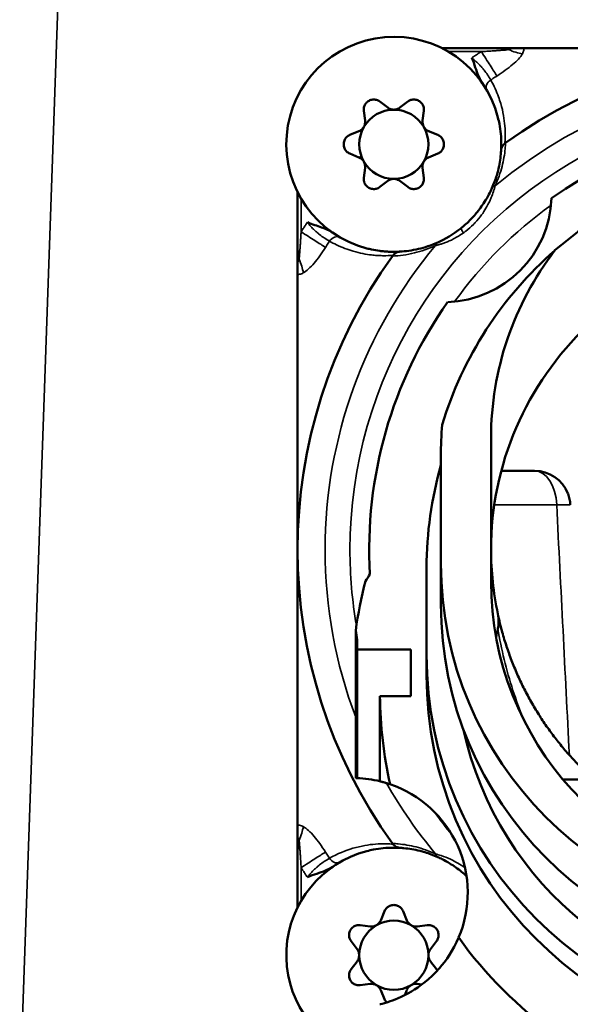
# Model space of a CAD drawing. Header units: inches. Extents: x 0 to 234, y 0 to 165.
# Tile 44 of 85: x 61.874 to 62.479, y 127.808 to 128.889. Entities that reach past the tile are written whole.
import ezdxf

# ---------------------------------------------------------------- set-up
doc = ezdxf.new("R2010")
doc.units = ezdxf.units.IN
doc.header["$LTSCALE"] = 10
doc.header["$MEASUREMENT"] = 0
doc.layers.add('Visible (ANSI)', color=7, linetype='Continuous', lineweight=50)
doc.layers.add('Visible Narrow (ANSI)', color=7, linetype='Continuous', lineweight=35)

msp = doc.modelspace()

# ---------------------------------------------------------------- linework, layer by layer
at = {"layer": 'Visible (ANSI)'}
for p, q in [((62.3786, 128.8583), (62.3376, 128.8583)), ((62.2783, 128.7929), (62.2696, 128.7995)), ((62.3003, 128.7995), (62.2917, 128.7929)), ((62.252, 128.7893), (62.2534, 128.7786)), ((62.3165, 128.7786), (62.3179, 128.7893)), ((62.2467, 128.7669), (62.2367, 128.7628)), ((62.3333, 128.7628), (62.3232, 128.7669)), ((62.2367, 128.7424), (62.2467, 128.7382)), ((62.3232, 128.7382), (62.3333, 128.7424)), ((62.4041, 128.7502), (62.4041, 128.7502)), ((62.2534, 128.7266), (62.252, 128.7158)), ((62.3179, 128.7158), (62.3165, 128.7266)), ((62.2696, 128.7057), (62.2783, 128.7123)), ((62.2917, 128.7123), (62.3003, 128.7057)), ((62.1792, 128.7), (62.1792, 128.6589)), ((62.3918, 128.4297), (62.3918, 128.2722)), ((62.3367, 128.2919), (62.3367, 128.41)), ((62.4031, 128.3938), (62.4397, 128.3938)), ((62.3367, 128.2919), (62.3367, 128.2473)), ((62.3209, 128.1916), (62.3209, 128.2875)), ((62.2431, 128.2185), (62.2431, 128.0562)), ((62.3038, 128.1975), (62.2446, 128.1975)), ((62.2446, 128.0562), (62.2446, 128.1975)), ((62.3038, 128.1464), (62.3038, 128.1975)), ((62.3209, 128.1694), (62.3209, 128.1916)), ((62.2698, 128.1464), (62.3038, 128.1464)), ((62.2698, 128.1464), (62.2698, 128.0527)), ((62.9899, 128.0547), (62.4709, 128.0547)), ((62.2873, 127.9809), (62.2873, 127.9809)), ((62.1792, 127.9554), (62.1792, 127.9143)), ((62.2748, 127.9101), (62.2706, 127.9)), ((62.2993, 127.9), (62.2952, 127.9101)), ((62.259, 127.8933), (62.2482, 127.8947)), ((62.3217, 127.8947), (62.3109, 127.8933)), ((62.238, 127.8771), (62.2447, 127.8685)), ((62.3253, 127.8685), (62.3319, 127.8771)), ((62.2447, 127.855), (62.238, 127.8464)), ((62.3319, 127.8464), (62.3253, 127.855)), ((62.2482, 127.8288), (62.259, 127.8302)), ((62.2706, 127.8235), (62.2748, 127.8134)), ((62.297, 127.8178), (62.2993, 127.8235)), ((62.3109, 127.8302), (62.3159, 127.8295))]:
    msp.add_line(p, q, dxfattribs=at)
for centre, radius, start, end in [((62.285, 128.7526), 0.1181, 14.4745, 255.5244), ((62.7304, 128.3072), 0.5512, 54.1808, 125.8195), ((62.285, 128.7526), 0.038, 90, 150), ((62.285, 128.7526), 0.038, 30, 90), ((62.7304, 128.3072), 0.4724, 54.8315, 125.1685), ((62.285, 128.7526), 0.038, 150, 210), ((62.285, 128.7526), 0.038, 330, 30), ((62.285, 128.7526), 0.038, 210, 270), ((62.285, 128.7526), 0.038, 270, 330), ((62.3402, 128.6973), 0.1181, 271.9209, 358.0791), ((62.7304, 128.3072), 0.5512, 144.181, 215.8195), ((62.7304, 128.3072), 0.3386, 133.3859, 180), ((62.7304, 128.41), 0.3937, 174.9696, 180), ((62.7304, 128.2875), 0.4094, 164.0576, 180), ((62.4397, 128.3544), 0.0394, 21.8226, 90), ((62.7304, 128.2919), 0.3937, 180, 0), ((62.2029, 128.3097), 0.063, 323.9325, 332.2863), ((62.7304, 128.1497), 0.4921, 165.5367, 171.9633), ((62.7304, 128.2722), 0.3386, 180, 349.7406), ((62.7304, 128.2473), 0.3937, 180, 0), ((62.1819, 128.2037), 0.063, 354.375, 13.5675), ((62.7304, 128.1916), 0.4094, 180, 0), ((62.7304, 128.1694), 0.4094, 180, 0), ((62.7304, 128.1497), 0.4606, 180.4142, 192.5567), ((62.7304, 128.1916), 0.378, 192.4201, 347.5799), ((62.2402, 127.9303), 0.126, 76.4396, 88.0353), ((62.2402, 127.9303), 0.126, 337.006, 71.2265), ((62.285, 127.8617), 0.1181, 104.4745, 249.2367), ((62.285, 127.8617), 0.038, 60, 120), ((62.285, 127.8617), 0.038, 120, 180), ((62.285, 127.8617), 0.038, 0, 60), ((62.7304, 128.1497), 0.4606, 215.6759, 234.4252), ((62.285, 127.8617), 0.038, 180, 240), ((62.285, 127.8617), 0.038, 300, 0), ((62.285, 127.8617), 0.038, 240, 300)]:
    msp.add_arc(centre, radius, start, end, dxfattribs=at)
for centre, major_axis, ratio, start_param, end_param in [((62.3275, 128.7771), (-0.00551, 0.00955), 0.999801, 0.91657, 2.22581), ((62.4111, 128.7563), (-0.0078, -0.00557), 0.011902, 5.140521, 5.267876), ((62.2425, 128.7281), (-0.00551, 0.00955), 0.999801, 4.058163, 5.367403), ((62.7304, 128.3268), (-0.3548, 0.2043), 0.999978, 5.949714, 6.514249), ((62.7304, 128.4297), (0.0779, 0.3295), 0.999999, 1.147318, 1.802925), ((62.2812, 128.6264), (-0.00557, -0.0078), 0.011908, 4.157192, 4.285175), ((62.7304, 128.3072), (0.1078, 0.46), 0.999995, 1.187298, 1.857813), ((62.7303, 128.3072), (-0.0532, 0.3343), 0.999871, 1.412901, 1.622809), ((62.7304, 128.1497), (0.026, 0.3376), 0.99999, 1.437833, 1.465814), ((62.2812, 127.9879), (0.00557, -0.0078), 0.011902, 5.140533, 5.267875), ((62.2604, 127.9042), (-0.00955, -0.00551), 0.999801, 0.91657, 2.22581), ((62.3095, 127.8193), (-0.00955, -0.00551), 0.999801, 4.058163, 5.367403)]:
    msp.add_ellipse(centre, major_axis=major_axis, ratio=ratio, start_param=start_param, end_param=end_param, dxfattribs=at)
for points, knots in [([(62.4021, 128.8583), (62.3996, 128.8583), (62.3945, 128.8583), (62.3864, 128.8583), (62.3812, 128.8583), (62.3786, 128.8583)], [0.000002, 0.000002, 0.000002, 0.000002, 0.3333333, 0.6666667, 1, 1, 1, 1]), ([(62.413, 128.8573), (62.4129, 128.8574), (62.4128, 128.8574), (62.4127, 128.8574), (62.4126, 128.8575), (62.4125, 128.8575), (62.4123, 128.8575), (62.4122, 128.8575), (62.412, 128.8576), (62.4119, 128.8576), (62.4117, 128.8576), (62.4115, 128.8576), (62.4114, 128.8577), (62.4112, 128.8577), (62.411, 128.8577), (62.4108, 128.8577), (62.4107, 128.8577), (62.4105, 128.8578), (62.4103, 128.8578), (62.4101, 128.8578), (62.4099, 128.8578), (62.4097, 128.8578), (62.4096, 128.8578), (62.4094, 128.8578), (62.4092, 128.8579), (62.4089, 128.8579), (62.4087, 128.8579), (62.4085, 128.8579), (62.4082, 128.8579), (62.408, 128.8579), (62.4077, 128.8579), (62.4074, 128.858), (62.4072, 128.858), (62.4069, 128.858), (62.4066, 128.858), (62.4063, 128.858), (62.406, 128.858), (62.4057, 128.858), (62.4054, 128.8581), (62.405, 128.8581), (62.4047, 128.8581), (62.4043, 128.8581), (62.404, 128.8581), (62.4036, 128.8581), (62.4032, 128.8581), (62.4028, 128.8581), (62.4024, 128.8581), (62.402, 128.8581), (62.4016, 128.8582)], [0, 0, 0, 0, 0.0625, 0.0625, 0.0625, 0.125, 0.125, 0.125, 0.1875, 0.1875, 0.1875, 0.25, 0.25, 0.25, 0.3125, 0.3125, 0.3125, 0.375, 0.375, 0.375, 0.4375, 0.4375, 0.4375, 0.5, 0.5, 0.5, 0.5625, 0.5625, 0.5625, 0.625, 0.625, 0.625, 0.6875, 0.6875, 0.6875, 0.75, 0.75, 0.75, 0.8125, 0.8125, 0.8125, 0.875, 0.875, 0.875, 0.9375, 0.9375, 0.9375, 1, 1, 1, 1]), ([(62.428, 128.8583), (62.4244, 128.8583), (62.4211, 128.8583), (62.4175, 128.8583), (62.4161, 128.8583), (62.4135, 128.8583), (62.4123, 128.8583), (62.4083, 128.8583), (62.405, 128.8583), (62.4021, 128.8583)], [0.0001853, 0.0001853, 0.0001853, 0.0001853, 0.0325063, 0.0325063, 0.0532043, 0.0532043, 0.0697125, 0.0697125, 0.1110742, 0.1110742, 0.1110742, 0.1110742]), ([(62.4112, 128.8567), (62.4119, 128.8568), (62.413, 128.857), (62.4131, 128.8572), (62.413, 128.8573)], [0, 0, 0, 0, 0.5, 0.9997604, 0.9997604, 0.9997604, 0.9997604]), ([(62.428, 128.8583), (62.4328, 128.8583), (62.4375, 128.8583), (62.4714, 128.8583), (62.5, 128.8583), (62.5445, 128.8583), (62.5668, 128.8583), (62.6048, 128.8583), (62.6279, 128.8583), (62.6588, 128.8583), (62.6724, 128.8583), (62.6911, 128.8583), (62.6987, 128.8583), (62.7144, 128.8583), (62.7226, 128.8583), (62.7304, 128.8583)], [12.5878761, 12.5878761, 12.5878761, 12.5878761, 12.6260332, 12.6260332, 12.8627505, 12.8627505, 13.0364243, 13.0364243, 13.2173923, 13.2173923, 13.3208791, 13.3208791, 13.3799454, 13.3799454, 13.4390117, 13.4390117, 13.4390117, 13.4390117]), ([(62.252, 128.7893), (62.2519, 128.7898), (62.2519, 128.7903), (62.2519, 128.7922), (62.2522, 128.7936), (62.2533, 128.7964), (62.2542, 128.7976), (62.2561, 128.7996), (62.2574, 128.8004), (62.2601, 128.8015), (62.2615, 128.8018), (62.2629, 128.8018), (62.2643, 128.8018), (62.2658, 128.8015), (62.268, 128.8006), (62.2689, 128.8001), (62.2696, 128.7995)], [-0.04602563, -0.04602563, -0.04602563, -0.04602563, -0.04238012, -0.04238012, -0.03173215, -0.03173215, -0.02108417, -0.02108417, -0.01054208, -0.01054208, 0, 0, 0, 0.01063891, 0.01063891, 0.01767518, 0.01767518, 0.01767518, 0.01767518]), ([(62.3003, 128.7995), (62.3011, 128.8001), (62.3019, 128.8006), (62.3042, 128.8015), (62.3056, 128.8018), (62.307, 128.8018), (62.3084, 128.8018), (62.3099, 128.8015), (62.3126, 128.8004), (62.3138, 128.7996), (62.3158, 128.7976), (62.3166, 128.7964), (62.3178, 128.7936), (62.318, 128.7922), (62.318, 128.7903), (62.318, 128.7898), (62.3179, 128.7893)], [-0.01767518, -0.01767518, -0.01767518, -0.01767518, -0.01063891, -0.01063891, 0, 0, 0, 0.01054208, 0.01054208, 0.02108417, 0.02108417, 0.03173215, 0.03173215, 0.04238012, 0.04238012, 0.04602563, 0.04602563, 0.04602563, 0.04602563]), ([(62.2783, 128.7929), (62.279, 128.7923), (62.2799, 128.7918), (62.2821, 128.7909), (62.2836, 128.7906), (62.285, 128.7906), (62.2864, 128.7906), (62.2878, 128.7909), (62.2901, 128.7918), (62.2909, 128.7923), (62.2917, 128.7929)], [0.15308194, 0.15308194, 0.15308194, 0.15308194, 0.16005041, 0.16005041, 0.17064651, 0.17064651, 0.17064651, 0.18118154, 0.18118154, 0.18820693, 0.18820693, 0.18820693, 0.18820693]), ([(62.2467, 128.7669), (62.2481, 128.7675), (62.2493, 128.7684), (62.2513, 128.7703), (62.2521, 128.7716), (62.2532, 128.7743), (62.2535, 128.7757), (62.2535, 128.7776), (62.2535, 128.7781), (62.2534, 128.7786)], [0.09600717, 0.09600717, 0.09600717, 0.09600717, 0.10666737, 0.10666737, 0.11720858, 0.11720858, 0.12774978, 0.12774978, 0.13136891, 0.13136891, 0.13136891, 0.13136891]), ([(62.4029, 128.746), (62.4029, 128.7469), (62.403, 128.749), (62.4031, 128.7545), (62.4028, 128.763), (62.4014, 128.7733), (62.4, 128.7797), (62.3993, 128.7821)], [0.0000192, 0.0000192, 0.0000192, 0.0000192, 0.1068816, 0.206117, 0.4045877, 0.5633643, 0.6566479, 0.6566479, 0.6566479, 0.6566479]), ([(62.2367, 128.7628), (62.2367, 128.7628), (62.2367, 128.7628), (62.2353, 128.7622), (62.234, 128.7613), (62.2321, 128.7594), (62.2312, 128.7582), (62.2301, 128.7554), (62.2299, 128.754), (62.2299, 128.7512), (62.2301, 128.7497), (62.2312, 128.747), (62.2321, 128.7458), (62.234, 128.7438), (62.2353, 128.743), (62.2367, 128.7424), (62.2367, 128.7424), (62.2367, 128.7424)], [0.01072258, 0.01072258, 0.01072258, 0.01072258, 0.01074782, 0.01074782, 0.02149565, 0.02149565, 0.03203332, 0.03203332, 0.042571, 0.042571, 0.05310867, 0.05310867, 0.06364635, 0.06364635, 0.07439417, 0.07439417, 0.07441942, 0.07441942, 0.07441942, 0.07441942]), ([(62.3333, 128.7628), (62.3333, 128.7628), (62.3333, 128.7628), (62.3347, 128.7622), (62.3359, 128.7613), (62.3379, 128.7594), (62.3387, 128.7582), (62.3398, 128.7554), (62.3401, 128.754), (62.3401, 128.7512), (62.3398, 128.7497), (62.3387, 128.747), (62.3379, 128.7458), (62.3359, 128.7438), (62.3347, 128.743), (62.3333, 128.7424), (62.3333, 128.7424), (62.3333, 128.7424)], [-0.15954975, -0.15954975, -0.15954975, -0.15954975, -0.15952451, -0.15952451, -0.14877668, -0.14877668, -0.13823901, -0.13823901, -0.12770133, -0.12770133, -0.11716366, -0.11716366, -0.10662598, -0.10662598, -0.09587816, -0.09587816, -0.09585292, -0.09585292, -0.09585292, -0.09585292]), ([(62.407, 128.7535), (62.4064, 128.753), (62.4058, 128.7526), (62.4053, 128.752), (62.405, 128.7516), (62.4046, 128.7511), (62.4043, 128.7506), (62.4042, 128.7505), (62.4042, 128.7504), (62.4041, 128.7502)], [0.0000022, 0.0000022, 0.0000022, 0.0000022, 0.00568238, 0.00568238, 0.00568238, 0.01018483, 0.01018483, 0.01018483, 0.01146957, 0.01146957, 0.01146957, 0.01146957]), ([(62.3927, 128.7043), (62.3949, 128.7092), (62.3967, 128.7139), (62.3986, 128.7203), (62.3991, 128.722), (62.4003, 128.7269), (62.4009, 128.73), (62.4019, 128.7359), (62.4023, 128.7388), (62.4027, 128.7431), (62.4028, 128.7446), (62.4029, 128.746)], [0, 0, 0, 0, 0.3173022, 0.3173022, 0.4427373, 0.4427373, 0.6641059, 0.6641059, 0.8854745, 0.8854745, 1, 1, 1, 1]), ([(62.4041, 128.7502), (62.4039, 128.7498), (62.4037, 128.7493), (62.4035, 128.7489), (62.4033, 128.7484), (62.4032, 128.748), (62.4031, 128.7475), (62.403, 128.747), (62.4029, 128.7465), (62.4029, 128.746)], [0, 0, 0, 0, 0.3333333, 0.3333333, 0.3333333, 0.6666667, 0.6666667, 0.6666667, 1, 1, 1, 1]), ([(62.3232, 128.7382), (62.3219, 128.7377), (62.3206, 128.7368), (62.3187, 128.7349), (62.3178, 128.7336), (62.3167, 128.7309), (62.3164, 128.7294), (62.3164, 128.7276), (62.3165, 128.7271), (62.3165, 128.7266)], [0.01067827, 0.01067827, 0.01067827, 0.01067827, 0.02133847, 0.02133847, 0.03187968, 0.03187968, 0.04242088, 0.04242088, 0.04604001, 0.04604001, 0.04604001, 0.04604001]), ([(62.9988, 128.6361), (62.9897, 128.6439), (62.98, 128.6517), (62.9414, 128.6795), (62.9049, 128.6998), (62.822, 128.7283), (62.7754, 128.7363), (62.6853, 128.7363), (62.6388, 128.7283), (62.5559, 128.6998), (62.5194, 128.6795), (62.4808, 128.6517), (62.4711, 128.6439), (62.462, 128.6361)], [-2.210508, -2.210508, -2.210508, -2.210508, -2.087136, -2.087136, -1.743871, -1.743871, -1.400606, -1.400606, -1.057341, -1.057341, -0.714077, -0.714077, -0.590706, -0.590706, -0.590706, -0.590706]), ([(62.2696, 128.7057), (62.2696, 128.7057), (62.2696, 128.7057), (62.2685, 128.7048), (62.2671, 128.7041), (62.2644, 128.7034), (62.2629, 128.7033), (62.26, 128.7037), (62.2586, 128.7042), (62.2574, 128.7049), (62.2562, 128.7055), (62.2551, 128.7065), (62.2533, 128.7088), (62.2526, 128.7102), (62.2519, 128.7129), (62.2518, 128.7144), (62.252, 128.7158), (62.252, 128.7158), (62.252, 128.7158)], [-0.03184842, -0.03184842, -0.03184842, -0.03184842, -0.03182317, -0.03182317, -0.02107535, -0.02107535, -0.01053767, -0.01053767, 0, 0, 0, 0.01053767, 0.01053767, 0.02107535, 0.02107535, 0.03182317, 0.03182317, 0.03184842, 0.03184842, 0.03184842, 0.03184842]), ([(62.2917, 128.7123), (62.2909, 128.7128), (62.2901, 128.7133), (62.2878, 128.7143), (62.2864, 128.7146), (62.285, 128.7146), (62.2836, 128.7146), (62.2821, 128.7143), (62.2799, 128.7133), (62.279, 128.7128), (62.2783, 128.7123)], [0.15308598, 0.15308598, 0.15308598, 0.15308598, 0.16011137, 0.16011137, 0.17064641, 0.17064641, 0.17064641, 0.18118144, 0.18118144, 0.18820683, 0.18820683, 0.18820683, 0.18820683]), ([(62.3179, 128.7158), (62.3179, 128.7158), (62.3179, 128.7158), (62.3181, 128.7144), (62.318, 128.7129), (62.3173, 128.7102), (62.3167, 128.7088), (62.3149, 128.7065), (62.3137, 128.7055), (62.3125, 128.7049), (62.3113, 128.7042), (62.3099, 128.7037), (62.307, 128.7033), (62.3055, 128.7034), (62.3029, 128.7041), (62.3015, 128.7048), (62.3003, 128.7057), (62.3003, 128.7057), (62.3003, 128.7057)], [-0.03184842, -0.03184842, -0.03184842, -0.03184842, -0.03182317, -0.03182317, -0.02107535, -0.02107535, -0.01053767, -0.01053767, 0, 0, 0, 0.01053767, 0.01053767, 0.02107535, 0.02107535, 0.03182317, 0.03182317, 0.03184842, 0.03184842, 0.03184842, 0.03184842]), ([(62.3586, 128.6602), (62.3619, 128.6628), (62.3651, 128.6657), (62.3711, 128.6717), (62.374, 128.6748), (62.3783, 128.6802), (62.3799, 128.6823), (62.383, 128.6866), (62.3844, 128.6888), (62.3875, 128.6939), (62.3891, 128.6967), (62.3913, 128.7011), (62.3921, 128.7028), (62.3927, 128.7043)], [0, 0, 0, 0, 0.221262, 0.221262, 0.442524, 0.442524, 0.580812, 0.580812, 0.719101, 0.719101, 0.891962, 0.891962, 1, 1, 1, 1]), ([(62.1792, 128.6355), (62.1792, 128.6382), (62.1792, 128.6436), (62.1792, 128.6518), (62.1792, 128.6566), (62.1792, 128.6589)], [0.0000018, 0.0000018, 0.0000018, 0.0000018, 0.3333333, 0.6666667, 1, 1, 1, 1]), ([(62.2915, 128.6347), (62.2981, 128.635), (62.3112, 128.6368), (62.3259, 128.6415), (62.3333, 128.6448)], [0, 0, 0, 0, 0.518326, 1, 1, 1, 1]), ([(62.1792, 128.6355), (62.1792, 128.6325), (62.1792, 128.6292), (62.1792, 128.6253), (62.1792, 128.6241), (62.1792, 128.6215), (62.1792, 128.6201), (62.1792, 128.6165), (62.1792, 128.6132), (62.1793, 128.6096)], [0.000001, 0.000001, 0.000001, 0.000001, 0.02258915, 0.02258915, 0.03157057, 0.03157057, 0.04290141, 0.04290141, 0.06053469, 0.06053469, 0.06053469, 0.06053469]), ([(62.2554, 128.6382), (62.2572, 128.6378), (62.2589, 128.6374), (62.2605, 128.637), (62.2637, 128.6364), (62.2667, 128.6359), (62.2695, 128.6355), (62.2713, 128.6353), (62.273, 128.6351), (62.2746, 128.6349), (62.2762, 128.6348), (62.2778, 128.6347), (62.2792, 128.6346), (62.281, 128.6345), (62.2827, 128.6345), (62.2842, 128.6345), (62.2873, 128.6345), (62.2897, 128.6346), (62.2913, 128.6347), (62.2914, 128.6347), (62.2915, 128.6347), (62.2915, 128.6347)], [0.343259, 0.343259, 0.343259, 0.343259, 0.4088496, 0.4088496, 0.4088496, 0.5358708, 0.5358708, 0.5358708, 0.6152591, 0.6152591, 0.6152591, 0.6946473, 0.6946473, 0.6946473, 0.7938827, 0.7938827, 0.7938827, 0.9923533, 0.9923533, 0.9923533, 0.9998607, 0.9998607, 0.9998607, 0.9998607]), ([(62.1792, 128.3072), (62.1792, 128.3149), (62.1792, 128.3231), (62.1792, 128.3389), (62.1792, 128.3465), (62.1792, 128.3651), (62.1792, 128.3788), (62.1792, 128.4096), (62.1792, 128.4328), (62.1792, 128.4707), (62.1792, 128.4931), (62.1792, 128.5376), (62.1792, 128.5662), (62.1792, 128.6001), (62.1792, 128.6048), (62.1793, 128.6096)], [-13.4391115, -13.4391115, -13.4391115, -13.4391115, -13.3800452, -13.3800452, -13.3209789, -13.3209789, -13.2174921, -13.2174921, -13.0365241, -13.0365241, -12.8628503, -12.8628503, -12.626133, -12.626133, -12.5879719, -12.5879719, -12.5879719, -12.5879719]), ([(62.4789, 128.3565), (62.4788, 128.3576), (62.4788, 128.3586), (62.4785, 128.3607), (62.4783, 128.3617), (62.4779, 128.3637), (62.4777, 128.3647), (62.4772, 128.3666), (62.4769, 128.3676), (62.4764, 128.3686), (62.4764, 128.3688), (62.4763, 128.369)], [0, 0, 0, 0, 0.0833333, 0.0833333, 0.1666667, 0.1666667, 0.25, 0.25, 0.3333333, 0.3333333, 0.3523209, 0.3523209, 0.3523209, 0.3523209]), ([(62.1793, 128.0048), (62.1792, 128.0095), (62.1792, 128.0143), (62.1792, 128.0481), (62.1792, 128.0767), (62.1792, 128.1212), (62.1792, 128.1436), (62.1792, 128.1815), (62.1792, 128.2047), (62.1792, 128.2356), (62.1792, 128.2492), (62.1792, 128.2678), (62.1792, 128.2755), (62.1792, 128.2912), (62.1792, 128.2994), (62.1792, 128.3072)], [12.5879759, 12.5879759, 12.5879759, 12.5879759, 12.626133, 12.626133, 12.8628503, 12.8628503, 13.0365241, 13.0365241, 13.2174921, 13.2174921, 13.3209789, 13.3209789, 13.3800452, 13.3800452, 13.4391115, 13.4391115, 13.4391115, 13.4391115]), ([(62.5048, 128.0547), (62.503, 128.0563), (62.4994, 128.0596), (62.494, 128.0647), (62.4886, 128.0701), (62.4833, 128.0756), (62.4781, 128.0813), (62.473, 128.0871), (62.4681, 128.093), (62.4633, 128.0991), (62.4586, 128.1052), (62.454, 128.1115), (62.4496, 128.118), (62.4452, 128.1246), (62.441, 128.1314), (62.4369, 128.1382), (62.433, 128.1453), (62.4292, 128.1524), (62.4256, 128.1596), (62.4222, 128.1669), (62.4189, 128.1743), (62.4158, 128.1818), (62.4129, 128.1894), (62.4102, 128.197), (62.4076, 128.2048), (62.4052, 128.2126), (62.403, 128.2206), (62.401, 128.2286), (62.3998, 128.2339), (62.3992, 128.2366)], [0.1577469, 0.1577469, 0.1577469, 0.1577469, 0.1875, 0.21875, 0.25, 0.28125, 0.3125, 0.34375, 0.375, 0.40625, 0.4375, 0.46875, 0.5, 0.53125, 0.5625, 0.59375, 0.625, 0.65625, 0.6875, 0.71875, 0.75, 0.78125, 0.8125, 0.84375, 0.875, 0.90625, 0.9375, 0.96875, 1, 1, 1, 1]), ([(62.3992, 128.2366), (62.3998, 128.2339), (62.4001, 128.2312), (62.4001, 128.2257), (62.3998, 128.2229), (62.3992, 128.2202)], [0.00000128, 0.00000128, 0.00000128, 0.00000128, 0.02962407, 0.02962407, 0.05924689, 0.05924689, 0.05924689, 0.05924689]), ([(62.2698, 128.0527), (62.2698, 128.0527), (62.2698, 128.0527), (62.2699, 128.0527), (62.27, 128.0527), (62.2701, 128.0527), (62.2703, 128.0526), (62.2704, 128.0526), (62.2706, 128.0525), (62.2708, 128.0525), (62.271, 128.0524), (62.2712, 128.0524), (62.2714, 128.0523), (62.2717, 128.0523), (62.272, 128.0522), (62.2723, 128.0521), (62.2726, 128.052), (62.2729, 128.0519), (62.2733, 128.0518), (62.2737, 128.0517), (62.2741, 128.0516), (62.2745, 128.0515), (62.2749, 128.0514), (62.2754, 128.0513), (62.2758, 128.0511), (62.2763, 128.051), (62.2768, 128.0508), (62.2773, 128.0507), (62.2779, 128.0505), (62.2784, 128.0503), (62.279, 128.0501), (62.2796, 128.05), (62.2802, 128.0498), (62.2808, 128.0495)], [0, 0, 0, 0, 0.090909, 0.090909, 0.090909, 0.181818, 0.181818, 0.181818, 0.272727, 0.272727, 0.272727, 0.363636, 0.363636, 0.363636, 0.454545, 0.454545, 0.454545, 0.545455, 0.545455, 0.545455, 0.636364, 0.636364, 0.636364, 0.727273, 0.727273, 0.727273, 0.818182, 0.818182, 0.818182, 0.909091, 0.909091, 0.909091, 1, 1, 1, 1]), ([(62.1793, 128.0048), (62.1792, 128.0011), (62.1792, 127.9979), (62.1792, 127.9942), (62.1792, 127.9929), (62.1792, 127.9903), (62.1792, 127.989), (62.1792, 127.9851), (62.1792, 127.9818), (62.1792, 127.9788)], [0.0001853, 0.0001853, 0.0001853, 0.0001853, 0.0325063, 0.0325063, 0.0532043, 0.0532043, 0.0697125, 0.0697125, 0.1110742, 0.1110742, 0.1110742, 0.1110742]), ([(62.1802, 127.9898), (62.1802, 127.9897), (62.1802, 127.9896), (62.1801, 127.9895), (62.1801, 127.9894), (62.1801, 127.9893), (62.18, 127.9891), (62.18, 127.989), (62.18, 127.9888), (62.18, 127.9887), (62.1799, 127.9885), (62.1799, 127.9883), (62.1799, 127.9881), (62.1799, 127.988), (62.1799, 127.9878), (62.1798, 127.9876), (62.1798, 127.9874), (62.1798, 127.9873), (62.1798, 127.9871), (62.1798, 127.9869), (62.1798, 127.9867), (62.1797, 127.9865), (62.1797, 127.9863), (62.1797, 127.9861), (62.1797, 127.9859), (62.1797, 127.9857), (62.1797, 127.9855), (62.1797, 127.9852), (62.1796, 127.985), (62.1796, 127.9847), (62.1796, 127.9845), (62.1796, 127.9842), (62.1796, 127.9839), (62.1796, 127.9836), (62.1796, 127.9834), (62.1795, 127.9831), (62.1795, 127.9828), (62.1795, 127.9825), (62.1795, 127.9821), (62.1795, 127.9818), (62.1795, 127.9815), (62.1795, 127.9811), (62.1795, 127.9807), (62.1795, 127.9804), (62.1794, 127.98), (62.1794, 127.9796), (62.1794, 127.9792), (62.1794, 127.9788), (62.1794, 127.9784)], [0, 0, 0, 0, 0.0625, 0.0625, 0.0625, 0.125, 0.125, 0.125, 0.1875, 0.1875, 0.1875, 0.25, 0.25, 0.25, 0.3125, 0.3125, 0.3125, 0.375, 0.375, 0.375, 0.4375, 0.4375, 0.4375, 0.5, 0.5, 0.5, 0.5625, 0.5625, 0.5625, 0.625, 0.625, 0.625, 0.6875, 0.6875, 0.6875, 0.75, 0.75, 0.75, 0.8125, 0.8125, 0.8125, 0.875, 0.875, 0.875, 0.9375, 0.9375, 0.9375, 1, 1, 1, 1]), ([(62.1809, 127.988), (62.1808, 127.9887), (62.1805, 127.9898), (62.1803, 127.9899), (62.1802, 127.9898)], [0, 0, 0, 0, 0.5, 0.9997604, 0.9997604, 0.9997604, 0.9997604]), ([(62.1792, 127.9788), (62.1792, 127.9764), (62.1792, 127.9713), (62.1792, 127.9632), (62.1792, 127.958), (62.1792, 127.9554)], [0.000002, 0.000002, 0.000002, 0.000002, 0.3333333, 0.6666667, 1, 1, 1, 1]), ([(62.2915, 127.9797), (62.2907, 127.9797), (62.2886, 127.9798), (62.283, 127.9799), (62.2746, 127.9796), (62.2643, 127.9782), (62.2579, 127.9767), (62.2555, 127.9761)], [0.0000192, 0.0000192, 0.0000192, 0.0000192, 0.1068816, 0.206117, 0.4045877, 0.5633643, 0.6566479, 0.6566479, 0.6566479, 0.6566479]), ([(62.2841, 127.9837), (62.2845, 127.9831), (62.285, 127.9826), (62.2856, 127.9821), (62.286, 127.9817), (62.2864, 127.9814), (62.2869, 127.9811), (62.2871, 127.981), (62.2872, 127.9809), (62.2873, 127.9809)], [0.0000022, 0.0000022, 0.0000022, 0.0000022, 0.00568238, 0.00568238, 0.00568238, 0.01018483, 0.01018483, 0.01018483, 0.01146957, 0.01146957, 0.01146957, 0.01146957]), ([(62.2873, 127.9809), (62.2878, 127.9806), (62.2882, 127.9804), (62.2887, 127.9803), (62.2891, 127.9801), (62.2896, 127.98), (62.2901, 127.9799), (62.2905, 127.9798), (62.291, 127.9797), (62.2915, 127.9797)], [0, 0, 0, 0, 0.3333333, 0.3333333, 0.3333333, 0.6666667, 0.6666667, 0.6666667, 1, 1, 1, 1]), ([(62.3333, 127.9695), (62.3284, 127.9717), (62.3237, 127.9734), (62.3173, 127.9754), (62.3155, 127.9759), (62.3107, 127.9771), (62.3076, 127.9777), (62.3017, 127.9787), (62.2987, 127.9791), (62.2944, 127.9795), (62.293, 127.9796), (62.2915, 127.9797)], [0, 0, 0, 0, 0.3173004, 0.3173004, 0.4427373, 0.4427373, 0.664106, 0.664106, 0.8854746, 0.8854746, 1, 1, 1, 1]), ([(62.3649, 127.9487), (62.3631, 127.9504), (62.3613, 127.9519), (62.3574, 127.9551), (62.3552, 127.9567), (62.3509, 127.9598), (62.3487, 127.9612), (62.3437, 127.9643), (62.3409, 127.9658), (62.3365, 127.9681), (62.3348, 127.9688), (62.3333, 127.9695)], [0.3181111, 0.3181111, 0.3181111, 0.3181111, 0.4425238, 0.4425238, 0.5808124, 0.5808124, 0.7191011, 0.7191011, 0.891962, 0.891962, 1, 1, 1, 1]), ([(62.2748, 127.9101), (62.2748, 127.9101), (62.2748, 127.9101), (62.2754, 127.9114), (62.2762, 127.9127), (62.2782, 127.9146), (62.2794, 127.9155), (62.2821, 127.9166), (62.2836, 127.9169), (62.2864, 127.9169), (62.2878, 127.9166), (62.2905, 127.9155), (62.2918, 127.9146), (62.2937, 127.9127), (62.2946, 127.9114), (62.2952, 127.9101), (62.2952, 127.9101), (62.2952, 127.9101)], [-0.15954975, -0.15954975, -0.15954975, -0.15954975, -0.15952451, -0.15952451, -0.14877668, -0.14877668, -0.13823901, -0.13823901, -0.12770133, -0.12770133, -0.11716366, -0.11716366, -0.10662598, -0.10662598, -0.09587816, -0.09587816, -0.09585292, -0.09585292, -0.09585292, -0.09585292]), ([(62.2993, 127.9), (62.2999, 127.8987), (62.3007, 127.8974), (62.3027, 127.8954), (62.3039, 127.8946), (62.3067, 127.8935), (62.3081, 127.8932), (62.31, 127.8932), (62.3105, 127.8932), (62.3109, 127.8933)], [0.01067827, 0.01067827, 0.01067827, 0.01067827, 0.02133847, 0.02133847, 0.03187968, 0.03187968, 0.04242088, 0.04242088, 0.04604001, 0.04604001, 0.04604001, 0.04604001]), ([(62.238, 127.8771), (62.2375, 127.8778), (62.237, 127.8787), (62.236, 127.8809), (62.2358, 127.8824), (62.2358, 127.8838), (62.2358, 127.8852), (62.236, 127.8866), (62.2372, 127.8894), (62.238, 127.8906), (62.24, 127.8926), (62.2412, 127.8934), (62.2439, 127.8945), (62.2454, 127.8948), (62.2473, 127.8948), (62.2477, 127.8948), (62.2482, 127.8947)], [-0.01767518, -0.01767518, -0.01767518, -0.01767518, -0.01063891, -0.01063891, 0, 0, 0, 0.01054208, 0.01054208, 0.02108417, 0.02108417, 0.03173215, 0.03173215, 0.04238012, 0.04238012, 0.04602563, 0.04602563, 0.04602563, 0.04602563]), ([(62.3217, 127.8947), (62.3217, 127.8947), (62.3217, 127.8947), (62.3232, 127.8949), (62.3247, 127.8948), (62.3274, 127.8941), (62.3287, 127.8934), (62.331, 127.8916), (62.332, 127.8905), (62.3327, 127.8893), (62.3334, 127.8881), (62.3339, 127.8867), (62.3343, 127.8838), (62.3342, 127.8823), (62.3335, 127.8796), (62.3328, 127.8783), (62.3319, 127.8771), (62.3319, 127.8771), (62.3319, 127.8771)], [-0.03184842, -0.03184842, -0.03184842, -0.03184842, -0.03182317, -0.03182317, -0.02107535, -0.02107535, -0.01053767, -0.01053767, 0, 0, 0, 0.01053767, 0.01053767, 0.02107535, 0.02107535, 0.03182317, 0.03182317, 0.03184842, 0.03184842, 0.03184842, 0.03184842]), ([(62.2698, 127.8078), (62.27, 127.8078), (62.2728, 127.8084), (62.2846, 127.8122), (62.2939, 127.8156), (62.313, 127.8269), (62.3249, 127.8357), (62.3425, 127.8558), (62.3503, 127.8672), (62.3562, 127.881)], [2.6156071, 2.6156071, 2.6156071, 2.6156071, 2.8241791, 2.8241791, 3.0411805, 3.0411805, 3.2166684, 3.2166684, 3.3433446, 3.3433446, 3.3433446, 3.3433446]), ([(62.2447, 127.855), (62.2452, 127.8558), (62.2457, 127.8566), (62.2467, 127.8589), (62.2469, 127.8604), (62.2469, 127.8617), (62.2469, 127.8631), (62.2467, 127.8646), (62.2457, 127.8669), (62.2452, 127.8677), (62.2447, 127.8685)], [0.15308598, 0.15308598, 0.15308598, 0.15308598, 0.16011137, 0.16011137, 0.17064641, 0.17064641, 0.17064641, 0.18118144, 0.18118144, 0.18820683, 0.18820683, 0.18820683, 0.18820683]), ([(62.3253, 127.8685), (62.3247, 127.8677), (62.3242, 127.8669), (62.3233, 127.8646), (62.323, 127.8631), (62.323, 127.8617), (62.323, 127.8604), (62.3233, 127.8589), (62.3242, 127.8566), (62.3247, 127.8558), (62.3253, 127.855)], [0.15308598, 0.15308598, 0.15308598, 0.15308598, 0.16011137, 0.16011137, 0.17064641, 0.17064641, 0.17064641, 0.18118144, 0.18118144, 0.18820683, 0.18820683, 0.18820683, 0.18820683]), ([(62.2482, 127.8288), (62.2477, 127.8287), (62.2473, 127.8287), (62.2454, 127.8287), (62.2439, 127.8289), (62.2412, 127.8301), (62.24, 127.8309), (62.238, 127.8329), (62.2372, 127.8341), (62.236, 127.8368), (62.2358, 127.8383), (62.2358, 127.8397), (62.2358, 127.8411), (62.236, 127.8426), (62.237, 127.8448), (62.2375, 127.8457), (62.238, 127.8464)], [-0.04602563, -0.04602563, -0.04602563, -0.04602563, -0.04238012, -0.04238012, -0.03173215, -0.03173215, -0.02108417, -0.02108417, -0.01054208, -0.01054208, 0, 0, 0, 0.01063891, 0.01063891, 0.01767518, 0.01767518, 0.01767518, 0.01767518]), ([(62.3319, 127.8464), (62.3319, 127.8464), (62.3319, 127.8464), (62.3323, 127.8459), (62.3326, 127.8454), (62.3329, 127.8449)], [-0.031848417, -0.031848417, -0.031848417, -0.031848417, -0.031823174, -0.031823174, -0.027447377, -0.027447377, -0.027447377, -0.027447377]), ([(62.2706, 127.8235), (62.2701, 127.8248), (62.2692, 127.8261), (62.2672, 127.828), (62.266, 127.8289), (62.2633, 127.83), (62.2618, 127.8303), (62.26, 127.8303), (62.2595, 127.8303), (62.259, 127.8302)], [0.09600717, 0.09600717, 0.09600717, 0.09600717, 0.10666737, 0.10666737, 0.11720858, 0.11720858, 0.12774978, 0.12774978, 0.13136891, 0.13136891, 0.13136891, 0.13136891]), ([(62.2748, 127.8134), (62.2748, 127.8134), (62.2748, 127.8134), (62.2754, 127.8121), (62.2762, 127.8108), (62.2772, 127.8098), (62.2772, 127.8098), (62.2772, 127.8098)], [0.01072258, 0.01072258, 0.01072258, 0.01072258, 0.01074782, 0.01074782, 0.02149565, 0.02149565, 0.02151055, 0.02151055, 0.02151055, 0.02151055])]:
    msp.add_open_spline(points, degree=3, knots=knots, dxfattribs=at)
for points in [[(62.3822, 128.8196), (62.3806, 128.822), (62.3779, 128.8275), (62.3744, 128.8369), (62.3724, 128.8441), (62.3707, 128.8476)], [(62.218, 128.6553), (62.2163, 128.6565), (62.2125, 128.6586), (62.2054, 128.6614), (62.1984, 128.6638), (62.1927, 128.6655), (62.19, 128.6669)], [(62.3333, 128.6448), (62.3408, 128.6482), (62.3505, 128.6538), (62.3586, 128.6602)], [(62.1794, 128.636), (62.1795, 128.6348), (62.1796, 128.6325), (62.1796, 128.6289), (62.1799, 128.6266), (62.18, 128.6254)], [(62.2915, 128.6347), (62.291, 128.6346), (62.2901, 128.6345), (62.2887, 128.6341), (62.2878, 128.6337), (62.2873, 128.6335)], [(62.18, 128.6254), (62.1801, 128.625), (62.1802, 128.6245), (62.1804, 128.6243), (62.1806, 128.6248), (62.1808, 128.6258), (62.1809, 128.6264)], [(62.2873, 128.6335), (62.2869, 128.6332), (62.2861, 128.6327), (62.285, 128.6317), (62.2844, 128.631), (62.2841, 128.6306)], [(62.2841, 128.6306), (62.2841, 128.6306), (62.2841, 128.6306), (62.2841, 128.6306)], [(62.2445, 128.0562), (62.2443, 128.0562), (62.2438, 128.0562), (62.2431, 128.0562)], [(62.218, 127.959), (62.2156, 127.9574), (62.2101, 127.9547), (62.2007, 127.9512), (62.1935, 127.9492), (62.19, 127.9475)]]:
    msp.add_open_spline(points, degree=3, dxfattribs=at)
at = {"layer": 'Visible Narrow (ANSI)'}
for p, q in [((61.874, 127.7048), (61.9291, 129.2835)), ((62.3448, 128.8544), (62.3812, 128.8544)), ((62.1832, 128.6564), (62.1832, 128.6927)), ((62.3954, 128.3565), (62.4639, 128.3565)), ((62.2896, 127.98), (62.2896, 127.98)), ((62.1832, 127.9216), (62.1832, 127.9579))]:
    msp.add_line(p, q, dxfattribs=at)
for radius, start, end in [(0.5209, 50.1002, 129.9004), (0.4936, 350.2711, 180), (0.4665, 125.7569, 144.2431), (0.5209, 140.1002, 180.0001), (0.5209, 180.0001, 200.6947), (0.4936, 180, 189.7269), (0.5209, 209.4857, 219.9), (0.4936, 215.6975, 219.4194)]:
    msp.add_arc((62.7304, 128.3072), radius, start, end, dxfattribs=at)
for centre, major_axis, ratio, start_param, end_param in [((62.4025, 128.8873), (0.011, 0.0296), 0.610997, 3.643253, 3.665289), ((62.338, 128.6349), (-0.00485, 0.00989), 0.575316, 6.26461, 6.903423), ((62.1503, 128.635), (0.0296, 0.011), 0.610996, 5.759487, 5.781523), ((62.4397, 128.3544), (0, 0.0394), 0.615661, 4.764749, 6.283185), ((62.4397, 128.3544), (0.0393, 0.002), 0.027029, 0.092319, 0.906285), ((62.5512, 129.8229), (0.4945, -10.2523), 0.015535, 4.855167, 4.882313), ((62.1503, 127.9793), (-0.0296, 0.011), 0.610997, 3.643257, 3.665293)]:
    msp.add_ellipse(centre, major_axis=major_axis, ratio=ratio, start_param=start_param, end_param=end_param, dxfattribs=at)
for points, knots in [([(62.3707, 128.8476), (62.3718, 128.8483), (62.3742, 128.8499), (62.3776, 128.8522), (62.38, 128.8537), (62.3812, 128.8544)], [0, 0, 0, 0, 0.3333333, 0.6666667, 0.9999999, 0.9999999, 0.9999999, 0.9999999]), ([(62.3812, 128.8544), (62.3833, 128.8545), (62.3854, 128.8547), (62.3893, 128.8549), (62.3912, 128.855), (62.3949, 128.8553), (62.3966, 128.8554), (62.3999, 128.8556), (62.4015, 128.8557), (62.4046, 128.856), (62.406, 128.856), (62.4087, 128.8563), (62.41, 128.8565), (62.4112, 128.8567)], [0, 0, 0, 0, 0.166667, 0.166667, 0.333333, 0.333333, 0.5, 0.5, 0.666667, 0.666667, 0.833333, 0.833333, 1, 1, 1, 1]), ([(62.3983, 128.8276), (62.3963, 128.8307), (62.3911, 128.8388), (62.3845, 128.8492), (62.3812, 128.8544)], [0.0000001, 0.0000001, 0.0000001, 0.0000001, 0.5, 1, 1, 1, 1]), ([(62.4263, 128.8521), (62.4252, 128.8501), (62.4237, 128.8481), (62.4201, 128.8442), (62.418, 128.8422), (62.4131, 128.8381), (62.4104, 128.836), (62.4046, 128.8318), (62.4016, 128.8297), (62.3983, 128.8276)], [0, 0, 0, 0, 0.25, 0.25, 0.5, 0.5, 0.75, 0.75, 1, 1, 1, 1]), ([(62.4112, 128.8567), (62.4138, 128.8555), (62.4164, 128.8545), (62.4189, 128.8537), (62.4215, 128.8529), (62.424, 128.8524), (62.4263, 128.8521)], [0, 0, 0, 0, 0.499508, 0.499508, 0.499508, 1, 1, 1, 1]), ([(62.428, 128.8583), (62.428, 128.8576), (62.4278, 128.856), (62.4273, 128.854), (62.4267, 128.8527), (62.4263, 128.8521)], [0.0005512, 0.0005512, 0.0005512, 0.0005512, 0.3333333, 0.6666667, 1, 1, 1, 1]), ([(62.3707, 128.8476), (62.3722, 128.8463), (62.3753, 128.8437), (62.3789, 128.8401), (62.3819, 128.8369), (62.3849, 128.8332), (62.3884, 128.8284), (62.3905, 128.8249), (62.3914, 128.8232)], [0, 0, 0, 0, 0.1573686, 0.3158122, 0.4210718, 0.5263315, 0.7368508, 1, 1, 1, 1]), ([(62.3873, 128.8116), (62.3863, 128.8134), (62.3861, 128.8156), (62.3869, 128.8177), (62.3876, 128.8199), (62.3893, 128.8219), (62.3914, 128.8232)], [0, 0, 0, 0, 0.500003, 0.500003, 0.500003, 1, 1, 1, 1]), ([(62.3983, 128.8276), (62.3975, 128.8271), (62.396, 128.8262), (62.3937, 128.8247), (62.3922, 128.8237), (62.3914, 128.8232)], [0.0000064, 0.0000064, 0.0000064, 0.0000064, 0.3333333, 0.6666667, 0.9999986, 0.9999986, 0.9999986, 0.9999986]), ([(62.3914, 128.8232), (62.3951, 128.8169), (62.3979, 128.8106), (62.4009, 128.8022), (62.4017, 128.7998), (62.4038, 128.7929), (62.4048, 128.7885), (62.4062, 128.7802), (62.4067, 128.7764), (62.4073, 128.7684), (62.4074, 128.7645), (62.4073, 128.7596), (62.4073, 128.7581), (62.4071, 128.7555), (62.407, 128.7544), (62.407, 128.7535)], [0, 0, 0, 0, 0.198697, 0.198697, 0.278619, 0.278619, 0.43783, 0.43783, 0.59704, 0.59704, 0.796054, 0.796054, 0.895561, 0.895561, 1, 1, 1, 1]), ([(62.4078, 128.7541), (62.4077, 128.752), (62.4073, 128.7468), (62.4062, 128.7382), (62.4033, 128.7249), (62.3997, 128.7142), (62.3963, 128.7068)], [0.0000105, 0.0000105, 0.0000105, 0.0000105, 0.1495894, 0.3621921, 0.5747947, 1, 1, 1, 1]), ([(62.3963, 128.7068), (62.3958, 128.7051), (62.3953, 128.7033), (62.3946, 128.7011), (62.3945, 128.7009), (62.3937, 128.6984), (62.3929, 128.6962), (62.3914, 128.6928), (62.3909, 128.6915), (62.3891, 128.6876), (62.3877, 128.6849), (62.3847, 128.6798), (62.3831, 128.6773), (62.3793, 128.672), (62.377, 128.6692), (62.3738, 128.6658), (62.3731, 128.6651), (62.3698, 128.6618), (62.367, 128.6595), (62.3633, 128.6566), (62.3624, 128.656), (62.3616, 128.6554)], [0.0000037, 0.0000037, 0.0000037, 0.0000037, 0.0945572, 0.0945572, 0.108038, 0.108038, 0.2176543, 0.2176543, 0.2808989, 0.2808989, 0.4191876, 0.4191876, 0.5574762, 0.5574762, 0.7295092, 0.7295092, 0.7787381, 0.7787381, 0.9506814, 0.9506814, 1, 1, 1, 1]), ([(62.3963, 128.7068), (62.3954, 128.7066), (62.3947, 128.7063), (62.3941, 128.7059), (62.3935, 128.7054), (62.393, 128.7049), (62.3927, 128.7043)], [0, 0, 0, 0, 0.5, 0.5, 0.5, 1, 1, 1, 1]), ([(62.2144, 128.6461), (62.2127, 128.6471), (62.2092, 128.6492), (62.2043, 128.6527), (62.2007, 128.6557), (62.1974, 128.6586), (62.1938, 128.6623), (62.1912, 128.6653), (62.19, 128.6669)], [0, 0, 0, 0, 0.263149, 0.473668, 0.578927, 0.684186, 0.84263, 1, 1, 1, 1]), ([(62.1832, 128.6564), (62.1883, 128.6531), (62.1987, 128.6465), (62.2069, 128.6413), (62.2099, 128.6393)], [0, 0, 0, 0, 0.5, 0.9999997, 0.9999997, 0.9999997, 0.9999997]), ([(62.3616, 128.6554), (62.3596, 128.654), (62.3558, 128.6515), (62.3506, 128.6485), (62.3459, 128.6463), (62.3417, 128.6446), (62.3378, 128.6433), (62.3341, 128.6422), (62.3319, 128.6416), (62.3308, 128.6413)], [0, 0, 0, 0, 0.1428571, 0.2857143, 0.4285714, 0.5714286, 0.7142857, 0.8571429, 0.9999946, 0.9999946, 0.9999946, 0.9999946]), ([(62.3616, 128.6554), (62.3606, 128.6568), (62.3598, 128.6579), (62.3592, 128.6588), (62.3587, 128.6596), (62.3585, 128.6601), (62.3586, 128.6602)], [0, 0, 0, 0, 0.5, 0.5, 0.5, 1, 1, 1, 1]), ([(62.2144, 128.6461), (62.2139, 128.6454), (62.2129, 128.6439), (62.2114, 128.6416), (62.2104, 128.6401), (62.2099, 128.6393)], [0, 0, 0, 0, 0.3333333, 0.6666667, 0.9999837, 0.9999837, 0.9999837, 0.9999837]), ([(62.2144, 128.6461), (62.2157, 128.6482), (62.2177, 128.6499), (62.2198, 128.6507), (62.2219, 128.6514), (62.2242, 128.6513), (62.2259, 128.6503)], [0.0000019, 0.0000019, 0.0000019, 0.0000019, 0.4999972, 0.4999972, 0.4999972, 1, 1, 1, 1]), ([(62.2841, 128.6306), (62.284, 128.6306), (62.284, 128.6306), (62.2822, 128.6304), (62.2796, 128.6303), (62.2747, 128.6302), (62.2729, 128.6302), (62.2694, 128.6303), (62.2678, 128.6304), (62.2643, 128.6306), (62.2625, 128.6308), (62.2576, 128.6313), (62.2544, 128.6318), (62.2476, 128.6331), (62.2441, 128.634), (62.2345, 128.6368), (62.2283, 128.6391), (62.2194, 128.6434), (62.2169, 128.6447), (62.2144, 128.6461)], [0.0000044, 0.0000044, 0.0000044, 0.0000044, 0.004933, 0.004933, 0.2039464, 0.2039464, 0.3034531, 0.3034531, 0.3830584, 0.3830584, 0.4626638, 0.4626638, 0.5900324, 0.5900324, 0.717401, 0.717401, 0.9205253, 0.9205253, 1, 1, 1, 1]), ([(62.2099, 128.6393), (62.2078, 128.636), (62.2057, 128.6329), (62.2016, 128.6271), (62.1995, 128.6244), (62.1954, 128.6196), (62.1934, 128.6175), (62.1894, 128.6139), (62.1875, 128.6124), (62.1855, 128.6113)], [0, 0, 0, 0, 0.25, 0.25, 0.5, 0.5, 0.75, 0.75, 1, 1, 1, 1]), ([(62.3308, 128.6413), (62.3227, 128.6376), (62.306, 128.6321), (62.2911, 128.6301), (62.2835, 128.6297)], [0, 0, 0, 0, 0.4625918, 0.9999731, 0.9999731, 0.9999731, 0.9999731]), ([(62.1809, 128.6264), (62.1821, 128.6238), (62.1831, 128.6212), (62.1839, 128.6186), (62.1846, 128.6161), (62.1852, 128.6136), (62.1855, 128.6113)], [0, 0, 0, 0, 0.500362, 0.500362, 0.500362, 1, 1, 1, 1]), ([(62.1855, 128.6113), (62.1849, 128.6109), (62.1835, 128.6102), (62.1816, 128.6098), (62.18, 128.6095), (62.1793, 128.6096)], [0, 0, 0, 0, 0.3333333, 0.6666667, 0.9994633, 0.9994633, 0.9994633, 0.9994633]), ([(62.3992, 128.2202), (62.4012, 128.2091), (62.4035, 128.1979), (62.409, 128.1752), (62.4122, 128.1639), (62.4193, 128.1421), (62.4231, 128.1317), (62.4272, 128.1214)], [0, 0, 0, 0, 0.125, 0.125, 0.25, 0.25, 0.3653281, 0.3653281, 0.3653281, 0.3653281]), ([(62.1793, 128.0048), (62.18, 128.0048), (62.1816, 128.0046), (62.1835, 128.0041), (62.1849, 128.0035), (62.1855, 128.0031)], [0.0005512, 0.0005512, 0.0005512, 0.0005512, 0.3333333, 0.6666667, 1, 1, 1, 1]), ([(62.1809, 127.988), (62.1821, 127.9906), (62.1831, 127.9932), (62.1839, 127.9957), (62.1846, 127.9982), (62.1852, 128.0007), (62.1855, 128.0031)], [0, 0, 0, 0, 0.499508, 0.499508, 0.499508, 1, 1, 1, 1]), ([(62.1855, 128.0031), (62.1875, 128.0019), (62.1894, 128.0005), (62.1934, 127.9969), (62.1954, 127.9947), (62.1995, 127.9899), (62.2016, 127.9872), (62.2057, 127.9814), (62.2078, 127.9783), (62.2099, 127.975)], [0, 0, 0, 0, 0.25, 0.25, 0.5, 0.5, 0.75, 0.75, 1, 1, 1, 1]), ([(62.1832, 127.9579), (62.183, 127.9601), (62.1829, 127.9621), (62.1827, 127.9661), (62.1825, 127.968), (62.1823, 127.9716), (62.1822, 127.9734), (62.1819, 127.9767), (62.1818, 127.9783), (62.1816, 127.9813), (62.1815, 127.9828), (62.1813, 127.9855), (62.1811, 127.9868), (62.1809, 127.988)], [0, 0, 0, 0, 0.166667, 0.166667, 0.333333, 0.333333, 0.5, 0.5, 0.666667, 0.666667, 0.833333, 0.833333, 1, 1, 1, 1]), ([(62.2099, 127.975), (62.2069, 127.9731), (62.1987, 127.9679), (62.1883, 127.9612), (62.1832, 127.9579)], [0.0000001, 0.0000001, 0.0000001, 0.0000001, 0.5, 1, 1, 1, 1]), ([(62.2099, 127.975), (62.2104, 127.9743), (62.2114, 127.9727), (62.2129, 127.9705), (62.2139, 127.969), (62.2144, 127.9682)], [0.0000064, 0.0000064, 0.0000064, 0.0000064, 0.3333333, 0.6666667, 0.9999986, 0.9999986, 0.9999986, 0.9999986]), ([(62.2144, 127.9682), (62.2233, 127.9733), (62.232, 127.9768), (62.2447, 127.9805), (62.2491, 127.9815), (62.2573, 127.983), (62.2612, 127.9835), (62.2691, 127.9841), (62.2731, 127.9842), (62.278, 127.9841), (62.2794, 127.984), (62.282, 127.9839), (62.2832, 127.9838), (62.2841, 127.9837)], [0, 0, 0, 0, 0.278619, 0.278619, 0.43783, 0.43783, 0.59704, 0.59704, 0.796054, 0.796054, 0.895561, 0.895561, 1, 1, 1, 1]), ([(62.2835, 127.9846), (62.2856, 127.9845), (62.2908, 127.9841), (62.2994, 127.9829), (62.3127, 127.9801), (62.3233, 127.9764), (62.3308, 127.973)], [0.0000122, 0.0000122, 0.0000122, 0.0000122, 0.1495894, 0.362192, 0.5747947, 1, 1, 1, 1]), ([(62.19, 127.9475), (62.1912, 127.949), (62.1938, 127.952), (62.1974, 127.9557), (62.2007, 127.9586), (62.2043, 127.9617), (62.2092, 127.9652), (62.2127, 127.9673), (62.2144, 127.9682)], [0, 0, 0, 0, 0.1573686, 0.3158122, 0.4210718, 0.5263315, 0.7368508, 1, 1, 1, 1]), ([(62.2259, 127.964), (62.2242, 127.963), (62.2219, 127.9629), (62.2198, 127.9637), (62.2177, 127.9644), (62.2157, 127.9661), (62.2144, 127.9682)], [0, 0, 0, 0, 0.500003, 0.500003, 0.500003, 1, 1, 1, 1]), ([(62.3308, 127.973), (62.3327, 127.9725), (62.3382, 127.9709), (62.3467, 127.9676), (62.3553, 127.9631), (62.3604, 127.9598), (62.363, 127.9579), (62.3632, 127.9578)], [0.0000007, 0.0000007, 0.0000007, 0.0000007, 0.108038, 0.2808989, 0.4191876, 0.5574762, 0.5688027, 0.5688027, 0.5688027, 0.5688027]), ([(62.3308, 127.973), (62.331, 127.9722), (62.3313, 127.9714), (62.3317, 127.9708), (62.3321, 127.9702), (62.3327, 127.9698), (62.3333, 127.9695)], [0, 0, 0, 0, 0.5, 0.5, 0.5, 1, 1, 1, 1]), ([(62.19, 127.9475), (62.1892, 127.9486), (62.1877, 127.9509), (62.1854, 127.9544), (62.1839, 127.9568), (62.1832, 127.9579)], [0, 0, 0, 0, 0.3333333, 0.6666667, 0.9999999, 0.9999999, 0.9999999, 0.9999999])]:
    msp.add_open_spline(points, degree=3, knots=knots, dxfattribs=at)
for points in [[(62.4016, 128.8582), (62.3946, 128.8583), (62.3867, 128.8584), (62.3786, 128.8583)], [(62.1832, 128.6564), (62.1839, 128.6576), (62.1854, 128.6599), (62.1877, 128.6634), (62.1892, 128.6657), (62.19, 128.6669)], [(62.1792, 128.6589), (62.1792, 128.6509), (62.1793, 128.643), (62.1794, 128.636)], [(62.1809, 128.6264), (62.1809, 128.6266), (62.181, 128.6271), (62.1811, 128.6277), (62.1811, 128.6282), (62.1812, 128.6287), (62.1813, 128.6293), (62.1813, 128.63), (62.1814, 128.6306), (62.1814, 128.6314), (62.1815, 128.6322), (62.1816, 128.633), (62.1817, 128.634), (62.1817, 128.635), (62.1818, 128.6361), (62.1819, 128.6373), (62.182, 128.6386), (62.1821, 128.64), (62.1822, 128.6415), (62.1823, 128.6431), (62.1824, 128.6449), (62.1826, 128.6469), (62.1827, 128.649), (62.1828, 128.6512), (62.183, 128.6537), (62.1831, 128.6555), (62.1832, 128.6564)], [(62.1794, 127.9784), (62.1793, 127.9714), (62.1792, 127.9634), (62.1792, 127.9554)]]:
    msp.add_open_spline(points, degree=3, dxfattribs=at)

doc.saveas('drawing.dxf')
